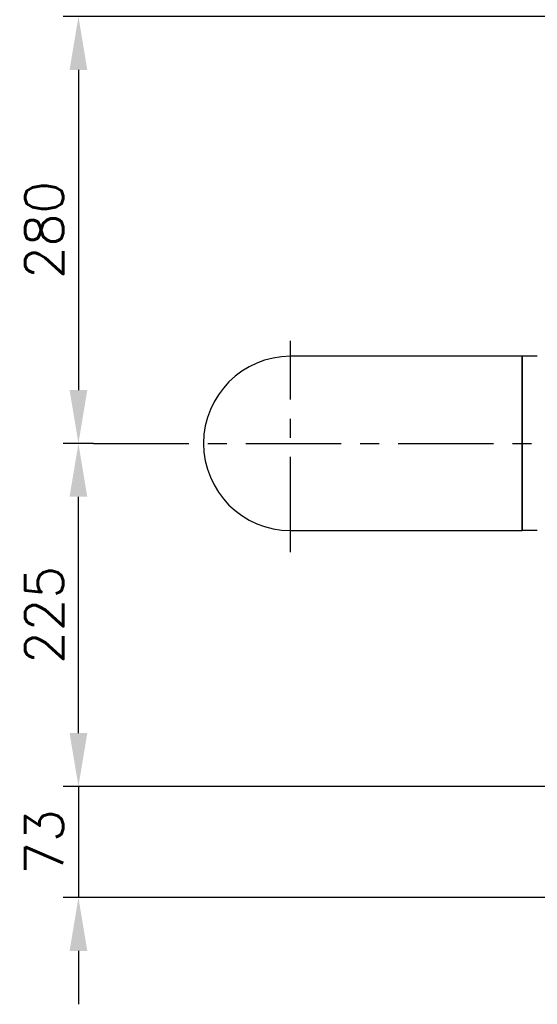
# Model space of a CAD drawing. Header units: millimetres. Extents: x 0 to 5940, y 0 to 4200.
# Tile 14 of 52: x 2045 to 2385, y 1408 to 2054. Entities that reach past the tile are written whole.
import ezdxf

# ---------------------------------------------------------------- set-up
doc = ezdxf.new("R2010")
doc.units = ezdxf.units.MM
doc.header["$LTSCALE"] = 50
doc.linetypes.add('MITTE', pattern=[2, 1.25, -0.25, 0.25, -0.25])
doc.layers.get('DEFPOINTS').update_dxf_attribs({"linetype": 'CONTINUOUS'})
for name, color, linetype in [('02-LINIE-035', 2, 'CONTINUOUS'), ('05-ACHSE', 1, 'MITTE'), ('06-MASSE1', 1, 'CONTINUOUS')]:
    doc.layers.add(name, color=color, linetype=linetype)
doc.styles.add('ACA_NORM', font='ROMANS.SHX')
doc.dimstyles.new('1-10', dxfattribs={"dimscale": 10, "dimtxt": 2.5, "dimasz": 3.5, "dimexe": 1, "dimexo": 0, "dimgap": 1, "dimtad": 1, "dimdec": 0, "dimzin": 0, "dimtxsty": 'ACA_NORM', "dimcen": 0, "dimadec": 0, "dimazin": 0, "dimtfac": 2.4, "dimtdec": 0, "dimtmove": 0, "dimatfit": 3, "dimfxl": 1, "dimtolj": 1, "dimtzin": 0, "dimarcsym": 0})

# ---------------------------------------------------------------- blocks, each defined once
blk = doc.blocks.new('*D3')
at = {"layer": '06-MASSE1', "color": 0, "lineweight": -2}
for p, q in [((2435.15, 2056.36), (2073.89, 2056.36)), ((2083.89, 2021.36), (2083.89, 1811.36)), ((2087.31, 1776.36), (2073.89, 1776.36))]:
    blk.add_line(p, q, dxfattribs=at)
at = {"layer": '06-MASSE1', "color": 0}
for points in [[(2078.06, 2021.36), (2089.72, 2021.36), (2083.89, 2056.36)], [(2078.06, 1811.36), (2089.72, 1811.36), (2083.89, 1776.36)]]:
    blk.add_solid(points, dxfattribs=at)
at = {"layer": 'DEFPOINTS', "color": 0}
for p in [(2435.15, 2056.36), (2083.89, 1776.36), (2087.31, 1776.36)]:
    blk.add_point(p, dxfattribs=at)
at = {"layer": '06-MASSE1', "color": 0, "insert": (2061.39, 1916.36), "char_height": 25, "attachment_point": 5, "rotation": 90, "style": 'ACA_NORM'}
blk.add_mtext('\\A1;280', dxfattribs=at)
blk = doc.blocks.new('*D5')
at = {"layer": '06-MASSE1', "color": 0, "lineweight": -2}
for p, q in [((2093.89, 1776.36), (2073.89, 1776.36)), ((2083.89, 1586.36), (2083.89, 1741.36)), ((2465.15, 1551.36), (2073.89, 1551.36))]:
    blk.add_line(p, q, dxfattribs=at)
at = {"layer": '06-MASSE1', "color": 0}
for points in [[(2078.06, 1741.36), (2089.72, 1741.36), (2083.89, 1776.36)], [(2078.06, 1586.36), (2089.72, 1586.36), (2083.89, 1551.36)]]:
    blk.add_solid(points, dxfattribs=at)
at = {"layer": 'DEFPOINTS', "color": 0}
for p in [(2083.89, 1776.36), (2093.89, 1776.36), (2465.15, 1551.36)]:
    blk.add_point(p, dxfattribs=at)
at = {"layer": '06-MASSE1', "color": 0, "insert": (2061.39, 1663.86), "char_height": 25, "attachment_point": 5, "rotation": 90, "style": 'ACA_NORM'}
blk.add_mtext('\\A1;225', dxfattribs=at)
blk = doc.blocks.new('*D6')
at = {"layer": '06-MASSE1', "color": 0, "lineweight": -2}
for p, q in [((2083.89, 1586.36), (2083.89, 1621.36)), ((2465.15, 1551.36), (2073.89, 1551.36)), ((2083.89, 1551.36), (2083.89, 1478.36)), ((2465.15, 1478.36), (2073.89, 1478.36)), ((2083.89, 1443.36), (2083.89, 1408.36))]:
    blk.add_line(p, q, dxfattribs=at)
at = {"layer": '06-MASSE1', "color": 0}
for points in [[(2078.06, 1586.36), (2089.72, 1586.36), (2083.89, 1551.36)], [(2078.06, 1443.36), (2089.72, 1443.36), (2083.89, 1478.36)]]:
    blk.add_solid(points, dxfattribs=at)
at = {"layer": 'DEFPOINTS', "color": 0}
for p in [(2465.15, 1551.36), (2083.89, 1478.36), (2465.15, 1478.36)]:
    blk.add_point(p, dxfattribs=at)
at = {"layer": '06-MASSE1', "color": 0, "insert": (2061.39, 1514.86), "char_height": 25, "attachment_point": 5, "rotation": 90, "style": 'ACA_NORM'}
blk.add_mtext('\\A1;73', dxfattribs=at)

msp = doc.modelspace()

# ---------------------------------------------------------------- linework, layer by layer
at = {"layer": '02-LINIE-035'}
for p, q in [((2375.15, 1833.51), (2223.15, 1833.51)), ((2375.15, 1833.51), (2375.15, 1719.21)), ((2375.15, 1719.21), (2375.15, 1833.51)), ((2385.15, 1833.51), (2375.15, 1833.51)), ((2223.15, 1719.21), (2375.15, 1719.21)), ((2385.15, 1719.21), (2375.15, 1719.21))]:
    msp.add_line(p, q, dxfattribs=at)
msp.add_arc((2223.15, 1776.36), 57.15, 90, 270, dxfattribs=at)
msp.add_arc((2223.15, 1776.36), 57.15, 90, 270, dxfattribs=at)
at = {"layer": '05-ACHSE'}
for p, q in [((2223.15, 1705.09), (2223.15, 1843.71)), ((2093.89, 1776.36), (3341.22, 1776.36))]:
    msp.add_line(p, q, dxfattribs=at)

# ---------------------------------------------------------------- dimensions: what is measured, and where the dimension line sits
at = {"layer": '06-MASSE1'}
for base, p1, p2, angle, picture, middle in [((2083.89, 1776.36), (2435.15, 2056.36), (2087.31, 1776.36), 90, '*D3', (2061.39, 1916.36)), ((2083.89, 1776.36), (2465.15, 1551.36), (2093.89, 1776.36), 270, '*D5', (2061.39, 1663.86)), ((2083.89, 1478.36), (2465.15, 1551.36), (2465.15, 1478.36), 90, '*D6', (2061.39, 1514.86))]:
    dim = msp.add_linear_dim(base=base, p1=p1, p2=p2, angle=angle, dimstyle='1-10', dxfattribs=at)
    dim.commit()
    dim.dimension.update_dxf_attribs({"geometry": picture, "text_midpoint": middle})

doc.saveas('drawing.dxf')
